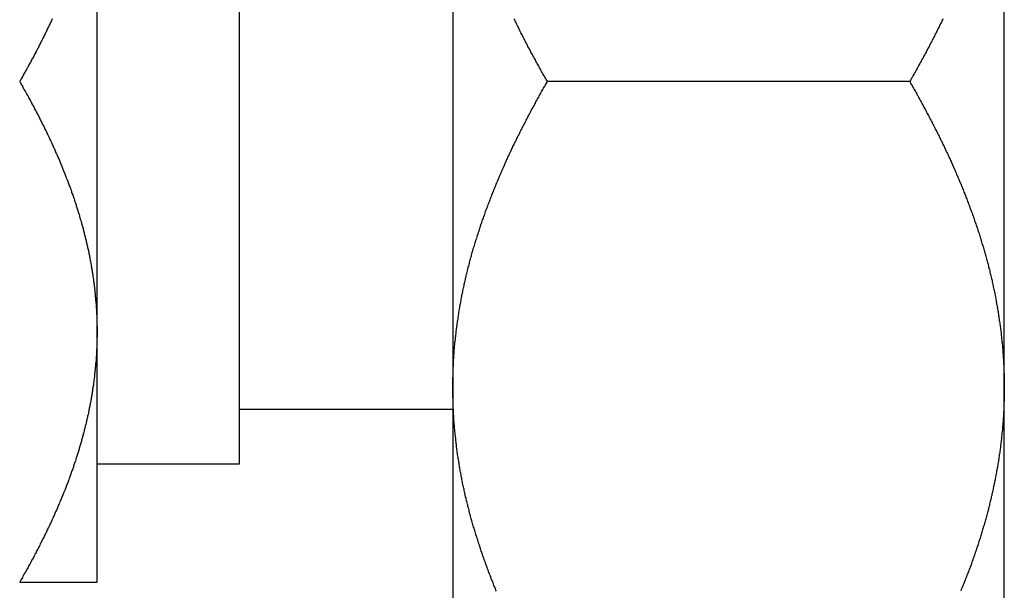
# Model space of a CAD drawing. Extents: x 7.6 to 27.1, y 2.7 to 20.5.
# Tile 40 of 136: x 14.194 to 14.747, y 15.398 to 15.719. Entities that reach past the tile are written whole.
import ezdxf

# ---------------------------------------------------------------- set-up
doc = ezdxf.new("R2010")
doc.units = 0
doc.layers.get('0').update_dxf_attribs({"linetype": 'CONTINUOUS'})

msp = doc.modelspace()

# ---------------------------------------------------------------- linework, layer by layer
at = {"color": 7, "linetype": 'CONTINUOUS'}
for p, q in [((14.74698, 14.81377), (14.74698, 16.55277)), ((14.31698, 15.46907), (14.31698, 15.89847)), ((14.43698, 15.85565), (14.43698, 15.5119)), ((14.23698, 15.54315), (14.23698, 15.8244)), ((14.6938, 15.68377), (14.49015, 15.68377)), ((14.23698, 15.40252), (14.23698, 15.54315)), ((14.43698, 15.5119), (14.43698, 15.34002)), ((14.31698, 15.49977), (14.43698, 15.49977)), ((14.23698, 15.46907), (14.31698, 15.46907))]:
    msp.add_line(p, q, dxfattribs=at)
at = {"color": 7}
for points in [[(14.2118, 15.7191, 0), (14.2116, 15.7185, 0), (14.2113, 15.718, 0), (14.2111, 15.7175, 0), (14.2108, 15.7169, 0), (14.2106, 15.7164, 0), (14.2103, 15.7159, 0), (14.2101, 15.7153, 0), (14.2098, 15.7148, 0), (14.2096, 15.7143, 0), (14.2093, 15.7137, 0), (14.209, 15.7132, 0), (14.2088, 15.7127, 0), (14.2085, 15.7121, 0), (14.2083, 15.7116, 0), (14.208, 15.7111, 0), (14.2078, 15.7105, 0), (14.2075, 15.71, 0), (14.2072, 15.7095, 0), (14.207, 15.7089, 0), (14.2067, 15.7084, 0), (14.2064, 15.7079, 0), (14.2062, 15.7073, 0), (14.2059, 15.7068, 0), (14.2056, 15.7063, 0), (14.2054, 15.7057, 0), (14.2051, 15.7052, 0), (14.2048, 15.7047, 0), (14.2046, 15.7042, 0), (14.2043, 15.7036, 0), (14.204, 15.7031, 0), (14.2038, 15.7026, 0), (14.2035, 15.7021, 0), (14.2032, 15.7015, 0), (14.2029, 15.701, 0), (14.2027, 15.7005, 0), (14.2024, 15.6999, 0), (14.2021, 15.6994, 0), (14.2018, 15.6989, 0), (14.2016, 15.6984, 0), (14.2013, 15.6978, 0), (14.201, 15.6973, 0), (14.2007, 15.6968, 0), (14.2004, 15.6963, 0), (14.2002, 15.6957, 0), (14.1999, 15.6952, 0), (14.1996, 15.6947, 0), (14.1993, 15.6942, 0), (14.199, 15.6937, 0), (14.1987, 15.6931, 0), (14.1984, 15.6926, 0), (14.1982, 15.6921, 0), (14.1979, 15.6916, 0), (14.1976, 15.691, 0), (14.1973, 15.6905, 0), (14.197, 15.69, 0), (14.1967, 15.6895, 0), (14.1964, 15.689, 0), (14.1961, 15.6884, 0), (14.1958, 15.6879, 0), (14.1955, 15.6874, 0), (14.1952, 15.6869, 0), (14.195, 15.6864, 0), (14.1947, 15.6858, 0), (14.1944, 15.6853, 0), (14.1941, 15.6848, 0), (14.1938, 15.6843, 0), (14.1935, 15.6838, 0)], [(14.4902, 15.6838, 0), (14.4898, 15.6844, 0), (14.4894, 15.685, 0), (14.4891, 15.6857, 0), (14.4887, 15.6863, 0), (14.4883, 15.6869, 0), (14.488, 15.6876, 0), (14.4876, 15.6882, 0), (14.4873, 15.6888, 0), (14.4869, 15.6895, 0), (14.4865, 15.6901, 0), (14.4862, 15.6908, 0), (14.4858, 15.6914, 0), (14.4855, 15.692, 0), (14.4851, 15.6927, 0), (14.4848, 15.6933, 0), (14.4844, 15.6939, 0), (14.4841, 15.6946, 0), (14.4837, 15.6952, 0), (14.4834, 15.6959, 0), (14.483, 15.6965, 0), (14.4827, 15.6971, 0), (14.4823, 15.6978, 0), (14.482, 15.6984, 0), (14.4816, 15.6991, 0), (14.4813, 15.6997, 0), (14.4809, 15.7003, 0), (14.4806, 15.701, 0), (14.4803, 15.7016, 0), (14.4799, 15.7023, 0), (14.4796, 15.7029, 0), (14.4792, 15.7035, 0), (14.4789, 15.7042, 0), (14.4786, 15.7048, 0), (14.4782, 15.7055, 0), (14.4779, 15.7061, 0), (14.4776, 15.7067, 0), (14.4772, 15.7074, 0), (14.4769, 15.708, 0), (14.4766, 15.7087, 0), (14.4763, 15.7093, 0), (14.4759, 15.71, 0), (14.4756, 15.7106, 0), (14.4753, 15.7112, 0), (14.4749, 15.7119, 0), (14.4746, 15.7125, 0), (14.4743, 15.7132, 0), (14.474, 15.7138, 0), (14.4737, 15.7145, 0), (14.4733, 15.7151, 0), (14.473, 15.7158, 0), (14.4727, 15.7164, 0), (14.4724, 15.7171, 0), (14.4721, 15.7177, 0), (14.4718, 15.7184, 0), (14.4714, 15.719, 0)], [(14.7125, 15.7191, 0), (14.7122, 15.7184, 0), (14.7119, 15.7178, 0), (14.7116, 15.7171, 0), (14.7113, 15.7165, 0), (14.7109, 15.7158, 0), (14.7106, 15.7152, 0), (14.7103, 15.7145, 0), (14.71, 15.7139, 0), (14.7097, 15.7132, 0), (14.7093, 15.7126, 0), (14.709, 15.7119, 0), (14.7087, 15.7113, 0), (14.7084, 15.7106, 0), (14.708, 15.71, 0), (14.7077, 15.7093, 0), (14.7074, 15.7087, 0), (14.707, 15.708, 0), (14.7067, 15.7074, 0), (14.7064, 15.7068, 0), (14.706, 15.7061, 0), (14.7057, 15.7055, 0), (14.7054, 15.7048, 0), (14.705, 15.7042, 0), (14.7047, 15.7035, 0), (14.7044, 15.7029, 0), (14.704, 15.7023, 0), (14.7037, 15.7016, 0), (14.7033, 15.701, 0), (14.703, 15.7003, 0), (14.7027, 15.6997, 0), (14.7023, 15.699, 0), (14.702, 15.6984, 0), (14.7016, 15.6978, 0), (14.7013, 15.6971, 0), (14.7009, 15.6965, 0), (14.7006, 15.6959, 0), (14.7002, 15.6952, 0), (14.6999, 15.6946, 0), (14.6995, 15.6939, 0), (14.6992, 15.6933, 0), (14.6988, 15.6927, 0), (14.6985, 15.692, 0), (14.6981, 15.6914, 0), (14.6978, 15.6908, 0), (14.6974, 15.6901, 0), (14.6971, 15.6895, 0), (14.6967, 15.6888, 0), (14.6963, 15.6882, 0), (14.696, 15.6876, 0), (14.6956, 15.6869, 0), (14.6953, 15.6863, 0), (14.6949, 15.6857, 0), (14.6945, 15.685, 0), (14.6942, 15.6844, 0), (14.6938, 15.6838, 0)], [(14.1935, 15.6838, 0), (14.1938, 15.6833, 0), (14.1941, 15.6827, 0), (14.1944, 15.6822, 0), (14.1947, 15.6817, 0), (14.195, 15.6812, 0), (14.1952, 15.6807, 0), (14.1955, 15.6801, 0), (14.1958, 15.6796, 0), (14.1961, 15.6791, 0), (14.1964, 15.6786, 0), (14.1967, 15.6781, 0), (14.197, 15.6775, 0), (14.1973, 15.677, 0), (14.1976, 15.6765, 0), (14.1979, 15.676, 0), (14.1982, 15.6755, 0), (14.1985, 15.6749, 0), (14.1987, 15.6744, 0), (14.199, 15.6739, 0), (14.1993, 15.6734, 0), (14.1996, 15.6728, 0), (14.1999, 15.6723, 0), (14.2002, 15.6718, 0), (14.2004, 15.6713, 0), (14.2007, 15.6707, 0), (14.201, 15.6702, 0), (14.2013, 15.6697, 0), (14.2016, 15.6692, 0), (14.2018, 15.6687, 0), (14.2021, 15.6681, 0), (14.2024, 15.6676, 0), (14.2027, 15.6671, 0), (14.2029, 15.6666, 0), (14.2032, 15.666, 0), (14.2035, 15.6655, 0), (14.2038, 15.665, 0), (14.204, 15.6645, 0), (14.2043, 15.6639, 0), (14.2046, 15.6634, 0), (14.2048, 15.6629, 0), (14.2051, 15.6623, 0), (14.2054, 15.6618, 0), (14.2056, 15.6613, 0), (14.2059, 15.6608, 0), (14.2062, 15.6602, 0), (14.2064, 15.6597, 0), (14.2067, 15.6592, 0), (14.207, 15.6587, 0), (14.2072, 15.6581, 0), (14.2075, 15.6576, 0), (14.2077, 15.6571, 0), (14.208, 15.6565, 0), (14.2083, 15.656, 0), (14.2085, 15.6555, 0), (14.2088, 15.6549, 0), (14.209, 15.6544, 0), (14.2093, 15.6539, 0), (14.2095, 15.6534, 0), (14.2098, 15.6528, 0), (14.21, 15.6523, 0), (14.2103, 15.6518, 0), (14.2105, 15.6512, 0), (14.2108, 15.6507, 0), (14.211, 15.6502, 0), (14.2113, 15.6496, 0), (14.2115, 15.6491, 0), (14.2118, 15.6486, 0), (14.212, 15.648, 0), (14.2123, 15.6475, 0), (14.2125, 15.647, 0), (14.2127, 15.6464, 0), (14.213, 15.6459, 0), (14.2132, 15.6454, 0), (14.2135, 15.6448, 0), (14.2137, 15.6443, 0), (14.2139, 15.6438, 0), (14.2142, 15.6432, 0), (14.2144, 15.6427, 0), (14.2146, 15.6422, 0), (14.2149, 15.6416, 0), (14.2151, 15.6411, 0), (14.2153, 15.6406, 0), (14.2156, 15.64, 0), (14.2158, 15.6395, 0), (14.216, 15.6389, 0), (14.2162, 15.6384, 0), (14.2165, 15.6379, 0), (14.2167, 15.6373, 0), (14.2169, 15.6368, 0), (14.2171, 15.6362, 0), (14.2174, 15.6357, 0), (14.2176, 15.6352, 0), (14.2178, 15.6346, 0), (14.218, 15.6341, 0), (14.2182, 15.6336, 0), (14.2184, 15.633, 0), (14.2187, 15.6325, 0), (14.2189, 15.6319, 0), (14.2191, 15.6314, 0), (14.2193, 15.6308, 0), (14.2195, 15.6303, 0), (14.2197, 15.6298, 0), (14.2199, 15.6292, 0), (14.2201, 15.6287, 0), (14.2203, 15.6281, 0), (14.2206, 15.6276, 0), (14.2208, 15.6271, 0), (14.221, 15.6265, 0), (14.2212, 15.626, 0), (14.2214, 15.6254, 0), (14.2216, 15.6249, 0), (14.2218, 15.6243, 0), (14.222, 15.6238, 0), (14.2222, 15.6232, 0), (14.2224, 15.6227, 0), (14.2226, 15.6221, 0), (14.2227, 15.6216, 0), (14.2229, 15.6211, 0), (14.2231, 15.6205, 0), (14.2233, 15.62, 0), (14.2235, 15.6194, 0), (14.2237, 15.6189, 0), (14.2239, 15.6183, 0), (14.2241, 15.6178, 0), (14.2243, 15.6172, 0), (14.2244, 15.6167, 0), (14.2246, 15.6161, 0), (14.2248, 15.6156, 0), (14.225, 15.615, 0), (14.2252, 15.6145, 0), (14.2253, 15.6139, 0), (14.2255, 15.6134, 0), (14.2257, 15.6128, 0), (14.2259, 15.6123, 0), (14.226, 15.6117, 0), (14.2262, 15.6112, 0), (14.2264, 15.6106, 0), (14.2266, 15.6101, 0), (14.2267, 15.6095, 0), (14.2269, 15.609, 0), (14.2271, 15.6084, 0), (14.2272, 15.6079, 0), (14.2274, 15.6073, 0), (14.2275, 15.6067, 0), (14.2277, 15.6062, 0), (14.2279, 15.6056, 0), (14.228, 15.6051, 0), (14.2282, 15.6045, 0), (14.2283, 15.604, 0), (14.2285, 15.6034, 0), (14.2286, 15.6029, 0), (14.2288, 15.6023, 0), (14.229, 15.6017, 0), (14.2291, 15.6012, 0), (14.2292, 15.6006, 0), (14.2294, 15.6001, 0), (14.2295, 15.5995, 0), (14.2297, 15.599, 0), (14.2298, 15.5984, 0), (14.23, 15.5978, 0), (14.2301, 15.5973, 0), (14.2303, 15.5967, 0), (14.2304, 15.5962, 0), (14.2305, 15.5956, 0), (14.2307, 15.595, 0), (14.2308, 15.5945, 0), (14.2309, 15.5939, 0), (14.2311, 15.5933, 0), (14.2312, 15.5928, 0), (14.2313, 15.5922, 0), (14.2315, 15.5917, 0), (14.2316, 15.5911, 0), (14.2317, 15.5905, 0), (14.2318, 15.59, 0), (14.2319, 15.5894, 0), (14.2321, 15.5888, 0), (14.2322, 15.5883, 0), (14.2323, 15.5877, 0), (14.2324, 15.5871, 0), (14.2325, 15.5866, 0), (14.2327, 15.586, 0), (14.2328, 15.5854, 0), (14.2329, 15.5849, 0), (14.233, 15.5843, 0), (14.2331, 15.5837, 0), (14.2332, 15.5832, 0), (14.2333, 15.5826, 0), (14.2334, 15.582, 0), (14.2335, 15.5815, 0), (14.2336, 15.5809, 0), (14.2337, 15.5803, 0), (14.2338, 15.5797, 0), (14.2339, 15.5792, 0), (14.234, 15.5786, 0), (14.2341, 15.578, 0), (14.2342, 15.5775, 0), (14.2343, 15.5769, 0), (14.2344, 15.5763, 0), (14.2345, 15.5757, 0), (14.2346, 15.5752, 0), (14.2346, 15.5746, 0), (14.2347, 15.574, 0), (14.2348, 15.5734, 0), (14.2349, 15.5729, 0), (14.235, 15.5723, 0), (14.235, 15.5717, 0), (14.2351, 15.5711, 0), (14.2352, 15.5705, 0), (14.2353, 15.57, 0), (14.2353, 15.5694, 0), (14.2354, 15.5688, 0), (14.2355, 15.5682, 0), (14.2356, 15.5677, 0), (14.2356, 15.5671, 0), (14.2357, 15.5665, 0), (14.2357, 15.5659, 0), (14.2358, 15.5653, 0), (14.2359, 15.5648, 0), (14.2359, 15.5642, 0), (14.236, 15.5636, 0), (14.236, 15.563, 0), (14.2361, 15.5624, 0), (14.2361, 15.5618, 0), (14.2362, 15.5613, 0), (14.2362, 15.5607, 0), (14.2363, 15.5601, 0), (14.2363, 15.5595, 0), (14.2364, 15.5589, 0), (14.2364, 15.5584, 0), (14.2365, 15.5578, 0), (14.2365, 15.5572, 0), (14.2365, 15.5566, 0), (14.2366, 15.556, 0), (14.2366, 15.5554, 0), (14.2366, 15.5548, 0), (14.2367, 15.5543, 0), (14.2367, 15.5537, 0), (14.2367, 15.5531, 0), (14.2368, 15.5525, 0), (14.2368, 15.5519, 0), (14.2368, 15.5513, 0), (14.2368, 15.5508, 0), (14.2369, 15.5502, 0), (14.2369, 15.5496, 0), (14.2369, 15.549, 0), (14.2369, 15.5484, 0), (14.2369, 15.5478, 0), (14.2369, 15.5472, 0), (14.2369, 15.5467, 0), (14.237, 15.5461, 0), (14.237, 15.5455, 0), (14.237, 15.5449, 0), (14.237, 15.5443, 0), (14.237, 15.5437, 0), (14.237, 15.5431, 0)], [(14.437, 15.5119, 0), (14.437, 15.5126, 0), (14.437, 15.5133, 0), (14.437, 15.514, 0), (14.437, 15.5147, 0), (14.437, 15.5154, 0), (14.437, 15.5162, 0), (14.437, 15.5169, 0), (14.437, 15.5176, 0), (14.4371, 15.5183, 0), (14.4371, 15.519, 0), (14.4371, 15.5197, 0), (14.4371, 15.5204, 0), (14.4371, 15.5211, 0), (14.4372, 15.5218, 0), (14.4372, 15.5225, 0), (14.4372, 15.5232, 0), (14.4373, 15.5239, 0), (14.4373, 15.5246, 0), (14.4373, 15.5253, 0), (14.4374, 15.526, 0), (14.4374, 15.5267, 0), (14.4374, 15.5274, 0), (14.4375, 15.5282, 0), (14.4375, 15.5289, 0), (14.4376, 15.5296, 0), (14.4376, 15.5303, 0), (14.4377, 15.531, 0), (14.4377, 15.5317, 0), (14.4378, 15.5324, 0), (14.4378, 15.5331, 0), (14.4379, 15.5338, 0), (14.438, 15.5345, 0), (14.438, 15.5352, 0), (14.4381, 15.5359, 0), (14.4382, 15.5366, 0), (14.4382, 15.5373, 0), (14.4383, 15.538, 0), (14.4384, 15.5387, 0), (14.4384, 15.5394, 0), (14.4385, 15.5401, 0), (14.4386, 15.5408, 0), (14.4387, 15.5415, 0), (14.4388, 15.5422, 0), (14.4388, 15.5429, 0), (14.4389, 15.5436, 0), (14.439, 15.5443, 0), (14.4391, 15.545, 0), (14.4392, 15.5456, 0), (14.4393, 15.5463, 0), (14.4394, 15.547, 0), (14.4395, 15.5477, 0), (14.4396, 15.5484, 0), (14.4397, 15.5491, 0), (14.4398, 15.5498, 0), (14.4399, 15.5505, 0), (14.44, 15.5512, 0), (14.4401, 15.5519, 0), (14.4402, 15.5526, 0), (14.4403, 15.5533, 0), (14.4404, 15.554, 0), (14.4405, 15.5547, 0), (14.4406, 15.5554, 0), (14.4407, 15.5561, 0), (14.4409, 15.5568, 0), (14.441, 15.5575, 0), (14.4411, 15.5581, 0), (14.4412, 15.5588, 0), (14.4414, 15.5595, 0), (14.4415, 15.5602, 0), (14.4416, 15.5609, 0), (14.4417, 15.5616, 0), (14.4419, 15.5623, 0), (14.442, 15.563, 0), (14.4421, 15.5637, 0), (14.4423, 15.5644, 0), (14.4424, 15.565, 0), (14.4426, 15.5657, 0), (14.4427, 15.5664, 0), (14.4428, 15.5671, 0), (14.443, 15.5678, 0), (14.4431, 15.5685, 0), (14.4433, 15.5692, 0), (14.4434, 15.5699, 0), (14.4436, 15.5706, 0), (14.4437, 15.5712, 0), (14.4439, 15.5719, 0), (14.4441, 15.5726, 0), (14.4442, 15.5733, 0), (14.4444, 15.574, 0), (14.4445, 15.5747, 0), (14.4447, 15.5754, 0), (14.4449, 15.576, 0), (14.445, 15.5767, 0), (14.4452, 15.5774, 0), (14.4454, 15.5781, 0), (14.4455, 15.5788, 0), (14.4457, 15.5795, 0), (14.4459, 15.5801, 0), (14.4461, 15.5808, 0), (14.4463, 15.5815, 0), (14.4464, 15.5822, 0), (14.4466, 15.5829, 0), (14.4468, 15.5836, 0), (14.447, 15.5842, 0), (14.4472, 15.5849, 0), (14.4474, 15.5856, 0), (14.4475, 15.5863, 0), (14.4477, 15.587, 0), (14.4479, 15.5877, 0), (14.4481, 15.5883, 0), (14.4483, 15.589, 0), (14.4485, 15.5897, 0), (14.4487, 15.5904, 0), (14.4489, 15.5911, 0), (14.4491, 15.5917, 0), (14.4493, 15.5924, 0), (14.4495, 15.5931, 0), (14.4497, 15.5938, 0), (14.4499, 15.5944, 0), (14.4502, 15.5951, 0), (14.4504, 15.5958, 0), (14.4506, 15.5965, 0), (14.4508, 15.5972, 0), (14.451, 15.5978, 0), (14.4512, 15.5985, 0), (14.4514, 15.5992, 0), (14.4517, 15.5999, 0), (14.4519, 15.6005, 0), (14.4521, 15.6012, 0), (14.4523, 15.6019, 0), (14.4526, 15.6026, 0), (14.4528, 15.6033, 0), (14.453, 15.6039, 0), (14.4533, 15.6046, 0), (14.4535, 15.6053, 0), (14.4537, 15.606, 0), (14.454, 15.6066, 0), (14.4542, 15.6073, 0), (14.4544, 15.608, 0), (14.4547, 15.6086, 0), (14.4549, 15.6093, 0), (14.4552, 15.61, 0), (14.4554, 15.6107, 0), (14.4556, 15.6113, 0), (14.4559, 15.612, 0), (14.4561, 15.6127, 0), (14.4564, 15.6134, 0), (14.4566, 15.614, 0), (14.4569, 15.6147, 0), (14.4572, 15.6154, 0), (14.4574, 15.616, 0), (14.4577, 15.6167, 0), (14.4579, 15.6174, 0), (14.4582, 15.6181, 0), (14.4584, 15.6187, 0), (14.4587, 15.6194, 0), (14.459, 15.6201, 0), (14.4592, 15.6207, 0), (14.4595, 15.6214, 0), (14.4598, 15.6221, 0), (14.46, 15.6227, 0), (14.4603, 15.6234, 0), (14.4606, 15.6241, 0), (14.4608, 15.6247, 0), (14.4611, 15.6254, 0), (14.4614, 15.6261, 0), (14.4617, 15.6267, 0), (14.4619, 15.6274, 0), (14.4622, 15.6281, 0), (14.4625, 15.6287, 0), (14.4628, 15.6294, 0), (14.4631, 15.6301, 0), (14.4633, 15.6307, 0), (14.4636, 15.6314, 0), (14.4639, 15.6321, 0), (14.4642, 15.6327, 0), (14.4645, 15.6334, 0), (14.4648, 15.634, 0), (14.4651, 15.6347, 0), (14.4654, 15.6354, 0), (14.4657, 15.636, 0), (14.466, 15.6367, 0), (14.4662, 15.6373, 0), (14.4665, 15.638, 0), (14.4668, 15.6387, 0), (14.4671, 15.6393, 0), (14.4674, 15.64, 0), (14.4677, 15.6406, 0), (14.468, 15.6413, 0), (14.4683, 15.6419, 0), (14.4686, 15.6426, 0), (14.4689, 15.6432, 0), (14.4693, 15.6439, 0), (14.4696, 15.6446, 0), (14.4699, 15.6452, 0), (14.4702, 15.6459, 0), (14.4705, 15.6465, 0), (14.4708, 15.6472, 0), (14.4711, 15.6478, 0), (14.4714, 15.6485, 0), (14.4717, 15.6491, 0), (14.4721, 15.6498, 0), (14.4724, 15.6504, 0), (14.4727, 15.6511, 0), (14.473, 15.6517, 0), (14.4733, 15.6524, 0), (14.4736, 15.653, 0), (14.474, 15.6537, 0), (14.4743, 15.6543, 0), (14.4746, 15.655, 0), (14.4749, 15.6556, 0), (14.4753, 15.6563, 0), (14.4756, 15.6569, 0), (14.4759, 15.6576, 0), (14.4762, 15.6582, 0), (14.4766, 15.6588, 0), (14.4769, 15.6595, 0), (14.4772, 15.6601, 0), (14.4776, 15.6608, 0), (14.4779, 15.6614, 0), (14.4782, 15.6621, 0), (14.4786, 15.6627, 0), (14.4789, 15.6634, 0), (14.4792, 15.664, 0), (14.4796, 15.6646, 0), (14.4799, 15.6653, 0), (14.4803, 15.6659, 0), (14.4806, 15.6666, 0), (14.4809, 15.6672, 0), (14.4813, 15.6679, 0), (14.4816, 15.6685, 0), (14.482, 15.6691, 0), (14.4823, 15.6698, 0), (14.4827, 15.6704, 0), (14.483, 15.6711, 0), (14.4834, 15.6717, 0), (14.4837, 15.6723, 0), (14.4841, 15.673, 0), (14.4844, 15.6736, 0), (14.4848, 15.6742, 0), (14.4851, 15.6749, 0), (14.4855, 15.6755, 0), (14.4858, 15.6762, 0), (14.4862, 15.6768, 0), (14.4865, 15.6774, 0), (14.4869, 15.6781, 0), (14.4873, 15.6787, 0), (14.4876, 15.6793, 0), (14.488, 15.68, 0), (14.4883, 15.6806, 0), (14.4887, 15.6812, 0), (14.4891, 15.6819, 0), (14.4894, 15.6825, 0), (14.4898, 15.6831, 0), (14.4902, 15.6838, 0)], [(14.6938, 15.6838, 0), (14.6942, 15.6831, 0), (14.6945, 15.6825, 0), (14.6949, 15.6819, 0), (14.6953, 15.6812, 0), (14.6956, 15.6806, 0), (14.696, 15.68, 0), (14.6963, 15.6793, 0), (14.6967, 15.6787, 0), (14.6971, 15.6781, 0), (14.6974, 15.6774, 0), (14.6978, 15.6768, 0), (14.6981, 15.6762, 0), (14.6985, 15.6755, 0), (14.6988, 15.6749, 0), (14.6992, 15.6742, 0), (14.6995, 15.6736, 0), (14.6999, 15.673, 0), (14.7002, 15.6723, 0), (14.7006, 15.6717, 0), (14.7009, 15.6711, 0), (14.7013, 15.6704, 0), (14.7016, 15.6698, 0), (14.702, 15.6691, 0), (14.7023, 15.6685, 0), (14.7027, 15.6679, 0), (14.703, 15.6672, 0), (14.7033, 15.6666, 0), (14.7037, 15.6659, 0), (14.704, 15.6653, 0), (14.7044, 15.6647, 0), (14.7047, 15.664, 0), (14.705, 15.6634, 0), (14.7054, 15.6627, 0), (14.7057, 15.6621, 0), (14.706, 15.6614, 0), (14.7064, 15.6608, 0), (14.7067, 15.6602, 0), (14.707, 15.6595, 0), (14.7074, 15.6589, 0), (14.7077, 15.6582, 0), (14.708, 15.6576, 0), (14.7084, 15.6569, 0), (14.7087, 15.6563, 0), (14.709, 15.6557, 0), (14.7093, 15.655, 0), (14.7096, 15.6544, 0), (14.71, 15.6537, 0), (14.7103, 15.6531, 0), (14.7106, 15.6524, 0), (14.7109, 15.6518, 0), (14.7112, 15.6511, 0), (14.7116, 15.6505, 0), (14.7119, 15.6498, 0), (14.7122, 15.6492, 0), (14.7125, 15.6485, 0), (14.7128, 15.6479, 0), (14.7131, 15.6472, 0), (14.7134, 15.6466, 0), (14.7137, 15.646, 0), (14.714, 15.6453, 0), (14.7144, 15.6447, 0), (14.7147, 15.644, 0), (14.715, 15.6434, 0), (14.7153, 15.6427, 0), (14.7156, 15.6421, 0), (14.7159, 15.6414, 0), (14.7162, 15.6407, 0), (14.7165, 15.6401, 0), (14.7168, 15.6394, 0), (14.7171, 15.6388, 0), (14.7174, 15.6381, 0), (14.7176, 15.6375, 0), (14.7179, 15.6368, 0), (14.7182, 15.6362, 0), (14.7185, 15.6355, 0), (14.7188, 15.6349, 0), (14.7191, 15.6342, 0), (14.7194, 15.6336, 0), (14.7197, 15.6329, 0), (14.72, 15.6323, 0), (14.7202, 15.6316, 0), (14.7205, 15.6309, 0), (14.7208, 15.6303, 0), (14.7211, 15.6296, 0), (14.7214, 15.629, 0), (14.7216, 15.6283, 0), (14.7219, 15.6277, 0), (14.7222, 15.627, 0), (14.7225, 15.6263, 0), (14.7227, 15.6257, 0), (14.723, 15.625, 0), (14.7233, 15.6244, 0), (14.7235, 15.6237, 0), (14.7238, 15.6231, 0), (14.7241, 15.6224, 0), (14.7243, 15.6217, 0), (14.7246, 15.6211, 0), (14.7249, 15.6204, 0), (14.7251, 15.6197, 0), (14.7254, 15.6191, 0), (14.7256, 15.6184, 0), (14.7259, 15.6178, 0), (14.7261, 15.6171, 0), (14.7264, 15.6164, 0), (14.7267, 15.6158, 0), (14.7269, 15.6151, 0), (14.7272, 15.6144, 0), (14.7274, 15.6138, 0), (14.7277, 15.6131, 0), (14.7279, 15.6125, 0), (14.7281, 15.6118, 0), (14.7284, 15.6111, 0), (14.7286, 15.6105, 0), (14.7289, 15.6098, 0), (14.7291, 15.6091, 0), (14.7293, 15.6085, 0), (14.7296, 15.6078, 0), (14.7298, 15.6071, 0), (14.7301, 15.6065, 0), (14.7303, 15.6058, 0), (14.7305, 15.6051, 0), (14.7307, 15.6044, 0), (14.731, 15.6038, 0), (14.7312, 15.6031, 0), (14.7314, 15.6024, 0), (14.7317, 15.6018, 0), (14.7319, 15.6011, 0), (14.7321, 15.6004, 0), (14.7323, 15.5998, 0), (14.7325, 15.5991, 0), (14.7328, 15.5984, 0), (14.733, 15.5977, 0), (14.7332, 15.5971, 0), (14.7334, 15.5964, 0), (14.7336, 15.5957, 0), (14.7338, 15.595, 0), (14.734, 15.5944, 0), (14.7342, 15.5937, 0), (14.7344, 15.593, 0), (14.7346, 15.5923, 0), (14.7349, 15.5917, 0), (14.7351, 15.591, 0), (14.7353, 15.5903, 0), (14.7355, 15.5896, 0), (14.7356, 15.589, 0), (14.7358, 15.5883, 0), (14.736, 15.5876, 0), (14.7362, 15.5869, 0), (14.7364, 15.5862, 0), (14.7366, 15.5856, 0), (14.7368, 15.5849, 0), (14.737, 15.5842, 0), (14.7372, 15.5835, 0), (14.7374, 15.5828, 0), (14.7375, 15.5822, 0), (14.7377, 15.5815, 0), (14.7379, 15.5808, 0), (14.7381, 15.5801, 0), (14.7382, 15.5794, 0), (14.7384, 15.5787, 0), (14.7386, 15.5781, 0), (14.7388, 15.5774, 0), (14.7389, 15.5767, 0), (14.7391, 15.576, 0), (14.7393, 15.5753, 0), (14.7394, 15.5746, 0), (14.7396, 15.5739, 0), (14.7398, 15.5732, 0), (14.7399, 15.5726, 0), (14.7401, 15.5719, 0), (14.7402, 15.5712, 0), (14.7404, 15.5705, 0), (14.7405, 15.5698, 0), (14.7407, 15.5691, 0), (14.7408, 15.5684, 0), (14.741, 15.5677, 0), (14.7411, 15.567, 0), (14.7413, 15.5664, 0), (14.7414, 15.5657, 0), (14.7416, 15.565, 0), (14.7417, 15.5643, 0), (14.7418, 15.5636, 0), (14.742, 15.5629, 0), (14.7421, 15.5622, 0), (14.7422, 15.5615, 0), (14.7424, 15.5608, 0), (14.7425, 15.5601, 0), (14.7426, 15.5594, 0), (14.7427, 15.5587, 0), (14.7429, 15.558, 0), (14.743, 15.5573, 0), (14.7431, 15.5566, 0), (14.7432, 15.5559, 0), (14.7434, 15.5552, 0), (14.7435, 15.5545, 0), (14.7436, 15.5538, 0), (14.7437, 15.5531, 0), (14.7438, 15.5524, 0), (14.7439, 15.5517, 0), (14.744, 15.551, 0), (14.7441, 15.5503, 0), (14.7442, 15.5496, 0), (14.7443, 15.5489, 0), (14.7444, 15.5482, 0), (14.7445, 15.5475, 0), (14.7446, 15.5468, 0), (14.7447, 15.5461, 0), (14.7448, 15.5454, 0), (14.7449, 15.5447, 0), (14.745, 15.544, 0), (14.7451, 15.5433, 0), (14.7452, 15.5426, 0), (14.7452, 15.5419, 0), (14.7453, 15.5411, 0), (14.7454, 15.5404, 0), (14.7455, 15.5397, 0), (14.7455, 15.539, 0), (14.7456, 15.5383, 0), (14.7457, 15.5376, 0), (14.7458, 15.5369, 0), (14.7458, 15.5362, 0), (14.7459, 15.5355, 0), (14.746, 15.5348, 0), (14.746, 15.534, 0), (14.7461, 15.5333, 0), (14.7461, 15.5326, 0), (14.7462, 15.5319, 0), (14.7462, 15.5312, 0), (14.7463, 15.5305, 0), (14.7464, 15.5298, 0), (14.7464, 15.5291, 0), (14.7464, 15.5283, 0), (14.7465, 15.5276, 0), (14.7465, 15.5269, 0), (14.7466, 15.5262, 0), (14.7466, 15.5255, 0), (14.7466, 15.5248, 0), (14.7467, 15.5241, 0), (14.7467, 15.5233, 0), (14.7467, 15.5226, 0), (14.7468, 15.5219, 0), (14.7468, 15.5212, 0), (14.7468, 15.5205, 0), (14.7469, 15.5198, 0), (14.7469, 15.5191, 0), (14.7469, 15.5183, 0), (14.7469, 15.5176, 0), (14.7469, 15.5169, 0), (14.7469, 15.5162, 0), (14.7469, 15.5155, 0), (14.747, 15.5148, 0), (14.747, 15.514, 0), (14.747, 15.5133, 0), (14.747, 15.5126, 0), (14.747, 15.5119, 0)], [(14.237, 15.5431, 0), (14.237, 15.5426, 0), (14.237, 15.542, 0), (14.237, 15.5414, 0), (14.237, 15.5408, 0), (14.237, 15.5402, 0), (14.2369, 15.5397, 0), (14.2369, 15.5391, 0), (14.2369, 15.5385, 0), (14.2369, 15.5379, 0), (14.2369, 15.5373, 0), (14.2369, 15.5368, 0), (14.2369, 15.5362, 0), (14.2368, 15.5356, 0), (14.2368, 15.535, 0), (14.2368, 15.5345, 0), (14.2368, 15.5339, 0), (14.2367, 15.5333, 0), (14.2367, 15.5327, 0), (14.2367, 15.5322, 0), (14.2367, 15.5316, 0), (14.2366, 15.531, 0), (14.2366, 15.5304, 0), (14.2366, 15.5298, 0), (14.2365, 15.5293, 0), (14.2365, 15.5287, 0), (14.2364, 15.5281, 0), (14.2364, 15.5275, 0), (14.2364, 15.527, 0), (14.2363, 15.5264, 0), (14.2363, 15.5258, 0), (14.2362, 15.5253, 0), (14.2362, 15.5247, 0), (14.2361, 15.5241, 0), (14.2361, 15.5235, 0), (14.236, 15.523, 0), (14.2359, 15.5224, 0), (14.2359, 15.5218, 0), (14.2358, 15.5212, 0), (14.2358, 15.5207, 0), (14.2357, 15.5201, 0), (14.2356, 15.5195, 0), (14.2356, 15.519, 0), (14.2355, 15.5184, 0), (14.2355, 15.5178, 0), (14.2354, 15.5172, 0), (14.2353, 15.5167, 0), (14.2352, 15.5161, 0), (14.2352, 15.5155, 0), (14.2351, 15.515, 0), (14.235, 15.5144, 0), (14.2349, 15.5138, 0), (14.2349, 15.5133, 0), (14.2348, 15.5127, 0), (14.2347, 15.5121, 0), (14.2346, 15.5115, 0), (14.2345, 15.511, 0), (14.2344, 15.5104, 0), (14.2344, 15.5098, 0), (14.2343, 15.5093, 0), (14.2342, 15.5087, 0), (14.2341, 15.5081, 0), (14.234, 15.5076, 0), (14.2339, 15.507, 0), (14.2338, 15.5064, 0), (14.2337, 15.5059, 0), (14.2336, 15.5053, 0), (14.2335, 15.5047, 0), (14.2334, 15.5042, 0), (14.2333, 15.5036, 0), (14.2332, 15.503, 0), (14.2331, 15.5025, 0), (14.233, 15.5019, 0), (14.2329, 15.5014, 0), (14.2327, 15.5008, 0), (14.2326, 15.5002, 0), (14.2325, 15.4997, 0), (14.2324, 15.4991, 0), (14.2323, 15.4985, 0), (14.2322, 15.498, 0), (14.2321, 15.4974, 0), (14.2319, 15.4968, 0), (14.2318, 15.4963, 0), (14.2317, 15.4957, 0), (14.2316, 15.4952, 0), (14.2314, 15.4946, 0), (14.2313, 15.494, 0), (14.2312, 15.4935, 0), (14.231, 15.4929, 0), (14.2309, 15.4923, 0), (14.2308, 15.4918, 0), (14.2307, 15.4912, 0), (14.2305, 15.4907, 0), (14.2304, 15.4901, 0), (14.2302, 15.4895, 0), (14.2301, 15.489, 0), (14.23, 15.4884, 0), (14.2298, 15.4879, 0), (14.2297, 15.4873, 0), (14.2295, 15.4867, 0), (14.2294, 15.4862, 0), (14.2292, 15.4856, 0), (14.2291, 15.4851, 0), (14.2289, 15.4845, 0), (14.2288, 15.484, 0), (14.2286, 15.4834, 0), (14.2285, 15.4828, 0), (14.2283, 15.4823, 0), (14.2282, 15.4817, 0), (14.228, 15.4812, 0), (14.2279, 15.4806, 0), (14.2277, 15.4801, 0), (14.2275, 15.4795, 0), (14.2274, 15.4789, 0), (14.2272, 15.4784, 0), (14.227, 15.4778, 0), (14.2269, 15.4773, 0), (14.2267, 15.4767, 0), (14.2265, 15.4762, 0), (14.2264, 15.4756, 0), (14.2262, 15.4751, 0), (14.226, 15.4745, 0), (14.2258, 15.4739, 0), (14.2257, 15.4734, 0), (14.2255, 15.4728, 0), (14.2253, 15.4723, 0), (14.2251, 15.4717, 0), (14.225, 15.4712, 0), (14.2248, 15.4706, 0), (14.2246, 15.4701, 0), (14.2244, 15.4695, 0), (14.2242, 15.469, 0), (14.224, 15.4684, 0), (14.2238, 15.4679, 0), (14.2237, 15.4673, 0), (14.2235, 15.4667, 0), (14.2233, 15.4662, 0), (14.2231, 15.4656, 0), (14.2229, 15.4651, 0), (14.2227, 15.4645, 0), (14.2225, 15.464, 0), (14.2223, 15.4634, 0), (14.2221, 15.4629, 0), (14.2219, 15.4623, 0), (14.2217, 15.4618, 0), (14.2215, 15.4612, 0), (14.2213, 15.4607, 0), (14.2211, 15.4601, 0), (14.2209, 15.4596, 0), (14.2207, 15.459, 0), (14.2205, 15.4585, 0), (14.2203, 15.4579, 0), (14.22, 15.4574, 0), (14.2198, 15.4568, 0), (14.2196, 15.4563, 0), (14.2194, 15.4557, 0), (14.2192, 15.4552, 0), (14.219, 15.4546, 0), (14.2188, 15.4541, 0), (14.2185, 15.4536, 0), (14.2183, 15.453, 0), (14.2181, 15.4525, 0), (14.2179, 15.4519, 0), (14.2177, 15.4514, 0), (14.2174, 15.4508, 0), (14.2172, 15.4503, 0), (14.217, 15.4497, 0), (14.2168, 15.4492, 0), (14.2165, 15.4486, 0), (14.2163, 15.4481, 0), (14.2161, 15.4476, 0), (14.2159, 15.447, 0), (14.2156, 15.4465, 0), (14.2154, 15.4459, 0), (14.2152, 15.4454, 0), (14.2149, 15.4448, 0), (14.2147, 15.4443, 0), (14.2145, 15.4438, 0), (14.2142, 15.4432, 0), (14.214, 15.4427, 0), (14.2137, 15.4421, 0), (14.2135, 15.4416, 0), (14.2133, 15.4411, 0), (14.213, 15.4405, 0), (14.2128, 15.44, 0), (14.2125, 15.4394, 0), (14.2123, 15.4389, 0), (14.2121, 15.4384, 0), (14.2118, 15.4378, 0), (14.2116, 15.4373, 0), (14.2113, 15.4368, 0), (14.2111, 15.4362, 0), (14.2108, 15.4357, 0), (14.2106, 15.4351, 0), (14.2103, 15.4346, 0), (14.2101, 15.4341, 0), (14.2098, 15.4335, 0), (14.2096, 15.433, 0), (14.2093, 15.4325, 0), (14.209, 15.4319, 0), (14.2088, 15.4314, 0), (14.2085, 15.4309, 0), (14.2083, 15.4303, 0), (14.208, 15.4298, 0), (14.2078, 15.4293, 0), (14.2075, 15.4287, 0), (14.2072, 15.4282, 0), (14.207, 15.4277, 0), (14.2067, 15.4271, 0), (14.2064, 15.4266, 0), (14.2062, 15.4261, 0), (14.2059, 15.4256, 0), (14.2056, 15.425, 0), (14.2054, 15.4245, 0), (14.2051, 15.424, 0), (14.2048, 15.4234, 0), (14.2046, 15.4229, 0), (14.2043, 15.4224, 0), (14.204, 15.4219, 0), (14.2038, 15.4213, 0), (14.2035, 15.4208, 0), (14.2032, 15.4203, 0), (14.2029, 15.4197, 0), (14.2027, 15.4192, 0), (14.2024, 15.4187, 0), (14.2021, 15.4182, 0), (14.2018, 15.4176, 0), (14.2016, 15.4171, 0), (14.2013, 15.4166, 0), (14.201, 15.4161, 0), (14.2007, 15.4155, 0), (14.2004, 15.415, 0), (14.2002, 15.4145, 0), (14.1999, 15.414, 0), (14.1996, 15.4135, 0), (14.1993, 15.4129, 0), (14.199, 15.4124, 0), (14.1987, 15.4119, 0), (14.1984, 15.4114, 0), (14.1982, 15.4108, 0), (14.1979, 15.4103, 0), (14.1976, 15.4098, 0), (14.1973, 15.4093, 0), (14.197, 15.4088, 0), (14.1967, 15.4082, 0), (14.1964, 15.4077, 0), (14.1961, 15.4072, 0), (14.1958, 15.4067, 0), (14.1955, 15.4062, 0), (14.1952, 15.4056, 0), (14.195, 15.4051, 0), (14.1947, 15.4046, 0), (14.1944, 15.4041, 0), (14.1941, 15.4036, 0), (14.1938, 15.403, 0), (14.1935, 15.4025, 0)], [(14.4615, 15.3974, 0), (14.4612, 15.3981, 0), (14.461, 15.3988, 0), (14.4607, 15.3994, 0), (14.4604, 15.4001, 0), (14.4601, 15.4007, 0), (14.4599, 15.4014, 0), (14.4596, 15.4021, 0), (14.4594, 15.4027, 0), (14.4591, 15.4034, 0), (14.4588, 15.404, 0), (14.4586, 15.4047, 0), (14.4583, 15.4054, 0), (14.4581, 15.406, 0), (14.4578, 15.4067, 0), (14.4576, 15.4074, 0), (14.4573, 15.408, 0), (14.457, 15.4087, 0), (14.4568, 15.4093, 0), (14.4565, 15.41, 0), (14.4563, 15.4107, 0), (14.4561, 15.4113, 0), (14.4558, 15.412, 0), (14.4556, 15.4127, 0), (14.4553, 15.4133, 0), (14.4551, 15.414, 0), (14.4548, 15.4147, 0), (14.4546, 15.4153, 0), (14.4544, 15.416, 0), (14.4541, 15.4167, 0), (14.4539, 15.4173, 0), (14.4537, 15.418, 0), (14.4534, 15.4187, 0), (14.4532, 15.4193, 0), (14.453, 15.42, 0), (14.4527, 15.4207, 0), (14.4525, 15.4214, 0), (14.4523, 15.422, 0), (14.4521, 15.4227, 0), (14.4519, 15.4234, 0), (14.4516, 15.424, 0), (14.4514, 15.4247, 0), (14.4512, 15.4254, 0), (14.451, 15.4261, 0), (14.4508, 15.4267, 0), (14.4506, 15.4274, 0), (14.4503, 15.4281, 0), (14.4501, 15.4288, 0), (14.4499, 15.4294, 0), (14.4497, 15.4301, 0), (14.4495, 15.4308, 0), (14.4493, 15.4315, 0), (14.4491, 15.4321, 0), (14.4489, 15.4328, 0), (14.4487, 15.4335, 0), (14.4485, 15.4342, 0), (14.4483, 15.4348, 0), (14.4481, 15.4355, 0), (14.4479, 15.4362, 0), (14.4477, 15.4369, 0), (14.4475, 15.4376, 0), (14.4473, 15.4382, 0), (14.4472, 15.4389, 0), (14.447, 15.4396, 0), (14.4468, 15.4403, 0), (14.4466, 15.441, 0), (14.4464, 15.4416, 0), (14.4462, 15.4423, 0), (14.4461, 15.443, 0), (14.4459, 15.4437, 0), (14.4457, 15.4444, 0), (14.4455, 15.4451, 0), (14.4454, 15.4457, 0), (14.4452, 15.4464, 0), (14.445, 15.4471, 0), (14.4449, 15.4478, 0), (14.4447, 15.4485, 0), (14.4445, 15.4492, 0), (14.4444, 15.4499, 0), (14.4442, 15.4505, 0), (14.444, 15.4512, 0), (14.4439, 15.4519, 0), (14.4437, 15.4526, 0), (14.4436, 15.4533, 0), (14.4434, 15.454, 0), (14.4433, 15.4547, 0), (14.4431, 15.4554, 0), (14.443, 15.4561, 0), (14.4428, 15.4567, 0), (14.4427, 15.4574, 0), (14.4425, 15.4581, 0), (14.4424, 15.4588, 0), (14.4423, 15.4595, 0), (14.4421, 15.4602, 0), (14.442, 15.4609, 0), (14.4418, 15.4616, 0), (14.4417, 15.4623, 0), (14.4416, 15.463, 0), (14.4415, 15.4637, 0), (14.4413, 15.4644, 0), (14.4412, 15.4651, 0), (14.4411, 15.4658, 0), (14.441, 15.4665, 0), (14.4408, 15.4672, 0), (14.4407, 15.4679, 0), (14.4406, 15.4686, 0), (14.4405, 15.4693, 0), (14.4404, 15.47, 0), (14.4403, 15.4707, 0), (14.4401, 15.4714, 0), (14.44, 15.4721, 0), (14.4399, 15.4728, 0), (14.4398, 15.4735, 0), (14.4397, 15.4742, 0), (14.4396, 15.4749, 0), (14.4395, 15.4756, 0), (14.4394, 15.4763, 0), (14.4393, 15.477, 0), (14.4392, 15.4777, 0), (14.4391, 15.4784, 0), (14.4391, 15.4791, 0), (14.439, 15.4798, 0), (14.4389, 15.4805, 0), (14.4388, 15.4812, 0), (14.4387, 15.4819, 0), (14.4386, 15.4826, 0), (14.4386, 15.4834, 0), (14.4385, 15.4841, 0), (14.4384, 15.4848, 0), (14.4383, 15.4855, 0), (14.4383, 15.4862, 0), (14.4382, 15.4869, 0), (14.4381, 15.4876, 0), (14.4381, 15.4883, 0), (14.438, 15.489, 0), (14.4379, 15.4898, 0), (14.4379, 15.4905, 0), (14.4378, 15.4912, 0), (14.4378, 15.4919, 0), (14.4377, 15.4926, 0), (14.4376, 15.4933, 0), (14.4376, 15.494, 0), (14.4376, 15.4947, 0), (14.4375, 15.4955, 0), (14.4375, 15.4962, 0), (14.4374, 15.4969, 0), (14.4374, 15.4976, 0), (14.4373, 15.4983, 0), (14.4373, 15.499, 0), (14.4373, 15.4997, 0), (14.4372, 15.5005, 0), (14.4372, 15.5012, 0), (14.4372, 15.5019, 0), (14.4371, 15.5026, 0), (14.4371, 15.5033, 0), (14.4371, 15.504, 0), (14.4371, 15.5047, 0), (14.4371, 15.5055, 0), (14.437, 15.5062, 0), (14.437, 15.5069, 0), (14.437, 15.5076, 0), (14.437, 15.5083, 0), (14.437, 15.509, 0), (14.437, 15.5098, 0), (14.437, 15.5105, 0), (14.437, 15.5112, 0), (14.437, 15.5119, 0)], [(14.747, 15.5119, 0), (14.747, 15.5112, 0), (14.747, 15.5105, 0), (14.747, 15.5098, 0), (14.747, 15.5091, 0), (14.747, 15.5084, 0), (14.7469, 15.5076, 0), (14.7469, 15.5069, 0), (14.7469, 15.5062, 0), (14.7469, 15.5055, 0), (14.7469, 15.5048, 0), (14.7469, 15.5041, 0), (14.7468, 15.5034, 0), (14.7468, 15.5027, 0), (14.7468, 15.502, 0), (14.7468, 15.5013, 0), (14.7467, 15.5006, 0), (14.7467, 15.4999, 0), (14.7467, 15.4992, 0), (14.7466, 15.4985, 0), (14.7466, 15.4978, 0), (14.7465, 15.497, 0), (14.7465, 15.4963, 0), (14.7465, 15.4956, 0), (14.7464, 15.4949, 0), (14.7464, 15.4942, 0), (14.7463, 15.4935, 0), (14.7463, 15.4928, 0), (14.7462, 15.4921, 0), (14.7462, 15.4914, 0), (14.7461, 15.4907, 0), (14.746, 15.49, 0), (14.746, 15.4893, 0), (14.7459, 15.4886, 0), (14.7459, 15.4879, 0), (14.7458, 15.4872, 0), (14.7457, 15.4865, 0), (14.7457, 15.4858, 0), (14.7456, 15.4851, 0), (14.7455, 15.4844, 0), (14.7454, 15.4837, 0), (14.7454, 15.483, 0), (14.7453, 15.4823, 0), (14.7452, 15.4816, 0), (14.7451, 15.4809, 0), (14.745, 15.4802, 0), (14.7449, 15.4795, 0), (14.7449, 15.4788, 0), (14.7448, 15.4781, 0), (14.7447, 15.4774, 0), (14.7446, 15.4768, 0), (14.7445, 15.4761, 0), (14.7444, 15.4754, 0), (14.7443, 15.4747, 0), (14.7442, 15.474, 0), (14.7441, 15.4733, 0), (14.744, 15.4726, 0), (14.7439, 15.4719, 0), (14.7438, 15.4712, 0), (14.7437, 15.4705, 0), (14.7435, 15.4698, 0), (14.7434, 15.4691, 0), (14.7433, 15.4684, 0), (14.7432, 15.4677, 0), (14.7431, 15.467, 0), (14.743, 15.4663, 0), (14.7428, 15.4657, 0), (14.7427, 15.465, 0), (14.7426, 15.4643, 0), (14.7425, 15.4636, 0), (14.7423, 15.4629, 0), (14.7422, 15.4622, 0), (14.7421, 15.4615, 0), (14.7419, 15.4608, 0), (14.7418, 15.4601, 0), (14.7417, 15.4594, 0), (14.7415, 15.4587, 0), (14.7414, 15.4581, 0), (14.7412, 15.4574, 0), (14.7411, 15.4567, 0), (14.741, 15.456, 0), (14.7408, 15.4553, 0), (14.7407, 15.4546, 0), (14.7405, 15.4539, 0), (14.7404, 15.4532, 0), (14.7402, 15.4526, 0), (14.74, 15.4519, 0), (14.7399, 15.4512, 0), (14.7397, 15.4505, 0), (14.7396, 15.4498, 0), (14.7394, 15.4491, 0), (14.7392, 15.4484, 0), (14.7391, 15.4478, 0), (14.7389, 15.4471, 0), (14.7387, 15.4464, 0), (14.7386, 15.4457, 0), (14.7384, 15.445, 0), (14.7382, 15.4443, 0), (14.7381, 15.4436, 0), (14.7379, 15.443, 0), (14.7377, 15.4423, 0), (14.7375, 15.4416, 0), (14.7373, 15.4409, 0), (14.7372, 15.4402, 0), (14.737, 15.4396, 0), (14.7368, 15.4389, 0), (14.7366, 15.4382, 0), (14.7364, 15.4375, 0), (14.7362, 15.4368, 0), (14.736, 15.4361, 0), (14.7358, 15.4355, 0), (14.7356, 15.4348, 0), (14.7354, 15.4341, 0), (14.7352, 15.4334, 0), (14.735, 15.4327, 0), (14.7348, 15.4321, 0), (14.7346, 15.4314, 0), (14.7344, 15.4307, 0), (14.7342, 15.43, 0), (14.734, 15.4293, 0), (14.7338, 15.4287, 0), (14.7336, 15.428, 0), (14.7334, 15.4273, 0), (14.7332, 15.4266, 0), (14.7329, 15.426, 0), (14.7327, 15.4253, 0), (14.7325, 15.4246, 0), (14.7323, 15.4239, 0), (14.7321, 15.4232, 0), (14.7318, 15.4226, 0), (14.7316, 15.4219, 0), (14.7314, 15.4212, 0), (14.7312, 15.4205, 0), (14.7309, 15.4199, 0), (14.7307, 15.4192, 0), (14.7305, 15.4185, 0), (14.7302, 15.4178, 0), (14.73, 15.4172, 0), (14.7298, 15.4165, 0), (14.7295, 15.4158, 0), (14.7293, 15.4151, 0), (14.729, 15.4145, 0), (14.7288, 15.4138, 0), (14.7285, 15.4131, 0), (14.7283, 15.4125, 0), (14.7281, 15.4118, 0), (14.7278, 15.4111, 0), (14.7276, 15.4104, 0), (14.7273, 15.4098, 0), (14.7271, 15.4091, 0), (14.7268, 15.4084, 0), (14.7265, 15.4077, 0), (14.7263, 15.4071, 0), (14.726, 15.4064, 0), (14.7258, 15.4057, 0), (14.7255, 15.4051, 0), (14.7252, 15.4044, 0), (14.725, 15.4037, 0), (14.7247, 15.4031, 0), (14.7245, 15.4024, 0), (14.7242, 15.4017, 0), (14.7239, 15.4011, 0), (14.7236, 15.4004, 0), (14.7234, 15.3997, 0), (14.7231, 15.3991, 0), (14.7228, 15.3984, 0), (14.7226, 15.3977, 0)], [(14.1935, 15.4025, 0), (14.1938, 15.4025, 0), (14.1941, 15.4025, 0), (14.1944, 15.4025, 0), (14.1947, 15.4025, 0), (14.195, 15.4025, 0), (14.1952, 15.4025, 0), (14.1955, 15.4025, 0), (14.1958, 15.4025, 0), (14.1961, 15.4025, 0), (14.1964, 15.4025, 0), (14.1967, 15.4025, 0), (14.197, 15.4025, 0), (14.1973, 15.4025, 0), (14.1976, 15.4025, 0), (14.1979, 15.4025, 0), (14.1982, 15.4025, 0), (14.1985, 15.4025, 0), (14.1987, 15.4025, 0), (14.199, 15.4025, 0), (14.1993, 15.4025, 0), (14.1996, 15.4025, 0), (14.1999, 15.4025, 0), (14.2002, 15.4025, 0), (14.2004, 15.4025, 0), (14.2007, 15.4025, 0), (14.201, 15.4025, 0), (14.2013, 15.4025, 0), (14.2016, 15.4025, 0), (14.2018, 15.4025, 0), (14.2021, 15.4025, 0), (14.2024, 15.4025, 0), (14.2027, 15.4025, 0), (14.2029, 15.4025, 0), (14.2032, 15.4025, 0), (14.2035, 15.4025, 0), (14.2038, 15.4025, 0), (14.204, 15.4025, 0), (14.2043, 15.4025, 0), (14.2046, 15.4025, 0), (14.2048, 15.4025, 0), (14.2051, 15.4025, 0), (14.2054, 15.4025, 0), (14.2056, 15.4025, 0), (14.2059, 15.4025, 0), (14.2062, 15.4025, 0), (14.2064, 15.4025, 0), (14.2067, 15.4025, 0), (14.207, 15.4025, 0), (14.2072, 15.4025, 0), (14.2075, 15.4025, 0), (14.2077, 15.4025, 0), (14.208, 15.4025, 0), (14.2083, 15.4025, 0), (14.2085, 15.4025, 0), (14.2088, 15.4025, 0), (14.209, 15.4025, 0), (14.2093, 15.4025, 0), (14.2095, 15.4025, 0), (14.2098, 15.4025, 0), (14.21, 15.4025, 0), (14.2103, 15.4025, 0), (14.2105, 15.4025, 0), (14.2108, 15.4025, 0), (14.211, 15.4025, 0), (14.2113, 15.4025, 0), (14.2115, 15.4025, 0), (14.2118, 15.4025, 0), (14.212, 15.4025, 0), (14.2123, 15.4025, 0), (14.2125, 15.4025, 0), (14.2127, 15.4025, 0), (14.213, 15.4025, 0), (14.2132, 15.4025, 0), (14.2135, 15.4025, 0), (14.2137, 15.4025, 0), (14.2139, 15.4025, 0), (14.2142, 15.4025, 0), (14.2144, 15.4025, 0), (14.2146, 15.4025, 0), (14.2149, 15.4025, 0), (14.2151, 15.4025, 0), (14.2153, 15.4025, 0), (14.2156, 15.4025, 0), (14.2158, 15.4025, 0), (14.216, 15.4025, 0), (14.2162, 15.4025, 0), (14.2165, 15.4025, 0), (14.2167, 15.4025, 0), (14.2169, 15.4025, 0), (14.2171, 15.4025, 0), (14.2174, 15.4025, 0), (14.2176, 15.4025, 0), (14.2178, 15.4025, 0), (14.218, 15.4025, 0), (14.2182, 15.4025, 0), (14.2184, 15.4025, 0), (14.2187, 15.4025, 0), (14.2189, 15.4025, 0), (14.2191, 15.4025, 0), (14.2193, 15.4025, 0), (14.2195, 15.4025, 0), (14.2197, 15.4025, 0), (14.2199, 15.4025, 0), (14.2201, 15.4025, 0), (14.2203, 15.4025, 0), (14.2206, 15.4025, 0), (14.2208, 15.4025, 0), (14.221, 15.4025, 0), (14.2212, 15.4025, 0), (14.2214, 15.4025, 0), (14.2216, 15.4025, 0), (14.2218, 15.4025, 0), (14.222, 15.4025, 0), (14.2222, 15.4025, 0), (14.2224, 15.4025, 0), (14.2226, 15.4025, 0), (14.2227, 15.4025, 0), (14.2229, 15.4025, 0), (14.2231, 15.4025, 0), (14.2233, 15.4025, 0), (14.2235, 15.4025, 0), (14.2237, 15.4025, 0), (14.2239, 15.4025, 0), (14.2241, 15.4025, 0), (14.2243, 15.4025, 0), (14.2244, 15.4025, 0), (14.2246, 15.4025, 0), (14.2248, 15.4025, 0), (14.225, 15.4025, 0), (14.2252, 15.4025, 0), (14.2253, 15.4025, 0), (14.2255, 15.4025, 0), (14.2257, 15.4025, 0), (14.2259, 15.4025, 0), (14.226, 15.4025, 0), (14.2262, 15.4025, 0), (14.2264, 15.4025, 0), (14.2266, 15.4025, 0), (14.2267, 15.4025, 0), (14.2269, 15.4025, 0), (14.2271, 15.4025, 0), (14.2272, 15.4025, 0), (14.2274, 15.4025, 0), (14.2275, 15.4025, 0), (14.2277, 15.4025, 0), (14.2279, 15.4025, 0), (14.228, 15.4025, 0), (14.2282, 15.4025, 0), (14.2283, 15.4025, 0), (14.2285, 15.4025, 0), (14.2286, 15.4025, 0), (14.2288, 15.4025, 0), (14.229, 15.4025, 0), (14.2291, 15.4025, 0), (14.2292, 15.4025, 0), (14.2294, 15.4025, 0), (14.2295, 15.4025, 0), (14.2297, 15.4025, 0), (14.2298, 15.4025, 0), (14.23, 15.4025, 0), (14.2301, 15.4025, 0), (14.2303, 15.4025, 0), (14.2304, 15.4025, 0), (14.2305, 15.4025, 0), (14.2307, 15.4025, 0), (14.2308, 15.4025, 0), (14.2309, 15.4025, 0), (14.2311, 15.4025, 0), (14.2312, 15.4025, 0), (14.2313, 15.4025, 0), (14.2315, 15.4025, 0), (14.2316, 15.4025, 0), (14.2317, 15.4025, 0), (14.2318, 15.4025, 0), (14.2319, 15.4025, 0), (14.2321, 15.4025, 0), (14.2322, 15.4025, 0), (14.2323, 15.4025, 0), (14.2324, 15.4025, 0), (14.2325, 15.4025, 0), (14.2327, 15.4025, 0), (14.2328, 15.4025, 0), (14.2329, 15.4025, 0), (14.233, 15.4025, 0), (14.2331, 15.4025, 0), (14.2332, 15.4025, 0), (14.2333, 15.4025, 0), (14.2334, 15.4025, 0), (14.2335, 15.4025, 0), (14.2336, 15.4025, 0), (14.2337, 15.4025, 0), (14.2338, 15.4025, 0), (14.2339, 15.4025, 0), (14.234, 15.4025, 0), (14.2341, 15.4025, 0), (14.2342, 15.4025, 0), (14.2343, 15.4025, 0), (14.2344, 15.4025, 0), (14.2345, 15.4025, 0), (14.2346, 15.4025, 0), (14.2346, 15.4025, 0), (14.2347, 15.4025, 0), (14.2348, 15.4025, 0), (14.2349, 15.4025, 0), (14.235, 15.4025, 0), (14.235, 15.4025, 0), (14.2351, 15.4025, 0), (14.2352, 15.4025, 0), (14.2353, 15.4025, 0), (14.2353, 15.4025, 0), (14.2354, 15.4025, 0), (14.2355, 15.4025, 0), (14.2356, 15.4025, 0), (14.2356, 15.4025, 0), (14.2357, 15.4025, 0), (14.2357, 15.4025, 0), (14.2358, 15.4025, 0), (14.2359, 15.4025, 0), (14.2359, 15.4025, 0), (14.236, 15.4025, 0), (14.236, 15.4025, 0), (14.2361, 15.4025, 0), (14.2361, 15.4025, 0), (14.2362, 15.4025, 0), (14.2362, 15.4025, 0), (14.2363, 15.4025, 0), (14.2363, 15.4025, 0), (14.2364, 15.4025, 0), (14.2364, 15.4025, 0), (14.2365, 15.4025, 0), (14.2365, 15.4025, 0), (14.2365, 15.4025, 0), (14.2366, 15.4025, 0), (14.2366, 15.4025, 0), (14.2366, 15.4025, 0), (14.2367, 15.4025, 0), (14.2367, 15.4025, 0), (14.2367, 15.4025, 0), (14.2368, 15.4025, 0), (14.2368, 15.4025, 0), (14.2368, 15.4025, 0), (14.2368, 15.4025, 0), (14.2369, 15.4025, 0), (14.2369, 15.4025, 0), (14.2369, 15.4025, 0), (14.2369, 15.4025, 0), (14.2369, 15.4025, 0), (14.2369, 15.4025, 0), (14.2369, 15.4025, 0), (14.237, 15.4025, 0), (14.237, 15.4025, 0), (14.237, 15.4025, 0), (14.237, 15.4025, 0), (14.237, 15.4025, 0), (14.237, 15.4025, 0)]]:
    msp.add_polyline3d(points, dxfattribs=at)

doc.saveas('drawing.dxf')
